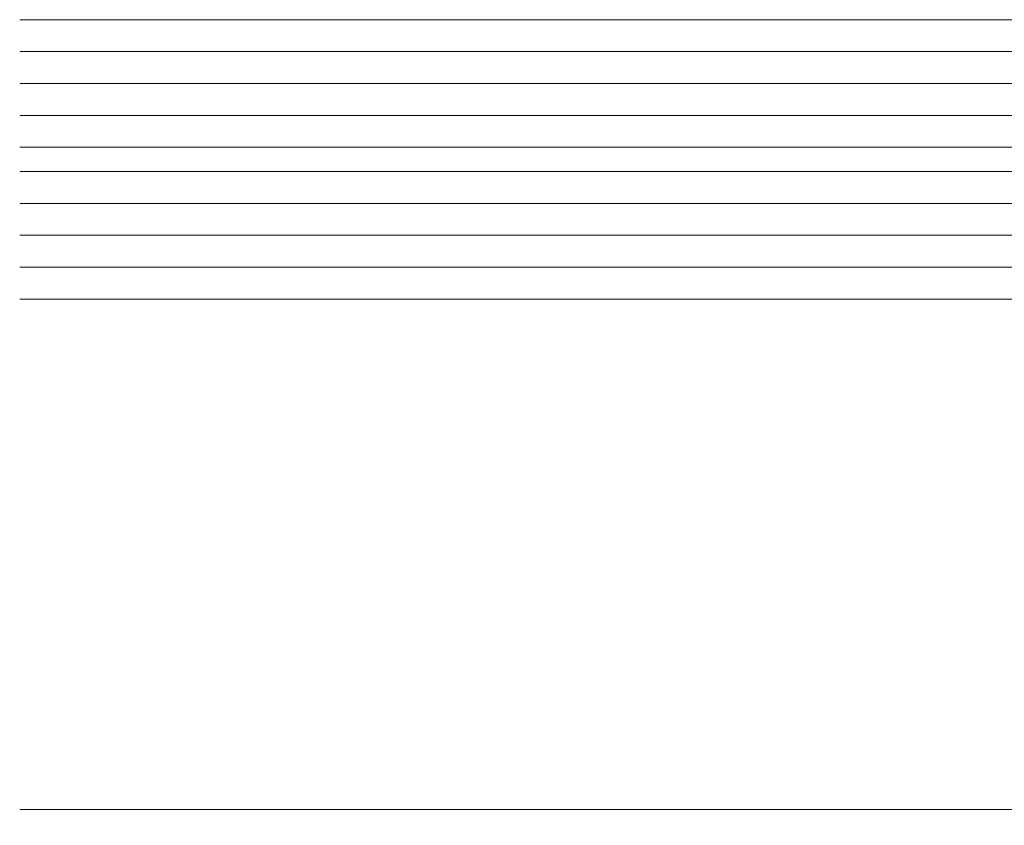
# Model space of a CAD drawing. Extents: x 1911006 to 2186114, y 709265 to 747216.
# Tile 194 of 256: x 1924410 to 1924441, y 735178 to 735203. Entities that reach past the tile are written whole.
import ezdxf

# ---------------------------------------------------------------- set-up
doc = ezdxf.new("R2010")
doc.units = 0
doc.header["$LTSCALE"] = 500
doc.header["$MEASUREMENT"] = 0
doc.layers.add('_MB_kreskowanie_szklo_0.09', color=157, linetype='CONTINUOUS', lineweight=9)
doc.layers.add('_MB_szklo_0.15', color=142, linetype='CONTINUOUS', lineweight=15)

msp = doc.modelspace()

# ---------------------------------------------------------------- linework, layer by layer
at = {"layer": '_MB_kreskowanie_szklo_0.09', "color": 7}
for points in [[(1924470.454, 735202.187), (1924410.454, 735202.187)], [(1924470.454, 735201.187), (1924410.454, 735201.187)], [(1924470.454, 735200.187), (1924410.454, 735200.187)], [(1924470.454, 735197.427), (1924410.454, 735197.427)], [(1924470.454, 735196.427), (1924410.454, 735196.427)], [(1924470.454, 735195.427), (1924410.454, 735195.427)]]:
    msp.add_lwpolyline(points, dxfattribs=at)
at = {"layer": '_MB_szklo_0.15', "color": 7}
for points in [[(1924410.454, 735199.187), (1924470.454, 735199.187), (1924470.454, 735203.187), (1924410.454, 735203.187)], [(1924410.454, 735198.427), (1924470.454, 735198.427), (1924470.454, 735199.187), (1924410.454, 735199.187)], [(1924410.454, 735194.427), (1924470.454, 735194.427), (1924470.454, 735198.427), (1924410.454, 735198.427)], [(1924410.454, 735174.427), (1924470.454, 735174.427), (1924470.454, 735178.427), (1924410.454, 735178.427)]]:
    msp.add_lwpolyline(points, dxfattribs=at)

doc.saveas('drawing.dxf')
